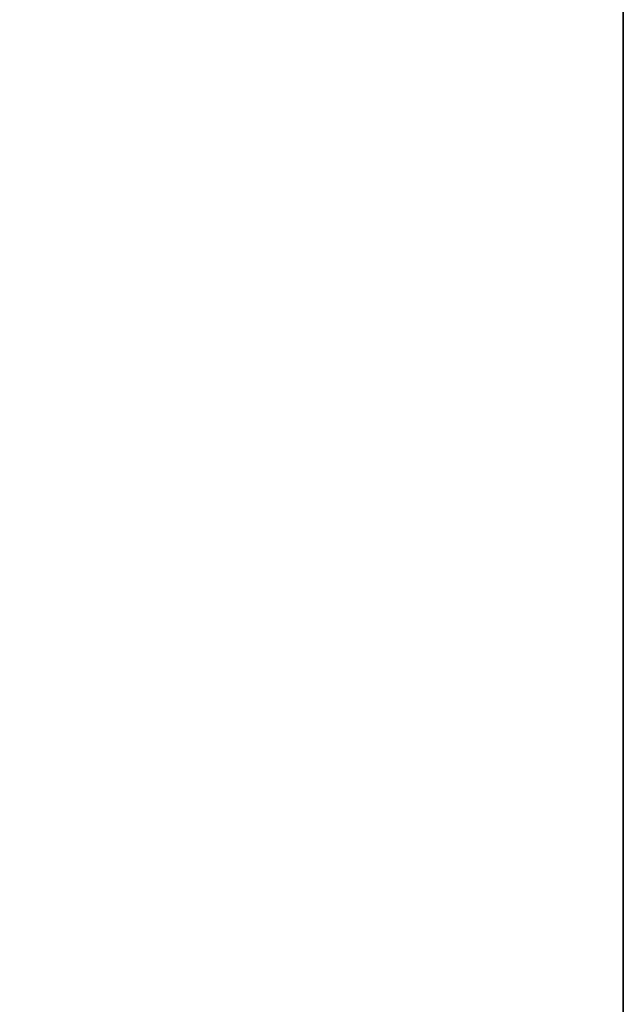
# Model space of a CAD drawing. Header units: metres. Extents: x 209848 to 209928, y 1182430 to 1182563.
# Tile 185 of 256: x 209852.5869 to 209852.6197, y 1182477.4722 to 1182477.5257. Entities that reach past the tile are written whole.
import ezdxf

# ---------------------------------------------------------------- set-up
doc = ezdxf.new("R2010")
doc.units = ezdxf.units.M
doc.header["$MEASUREMENT"] = 0
doc.linetypes.add('DGN Style 2', pattern=[15.036391, 9.021834, -6.014556])
doc.layers.get('0').update_dxf_attribs({"color": 254})

# ---------------------------------------------------------------- blocks, each defined once
blk = doc.blocks.new('*U2')
at = {"color": 3, "linetype": 'Continuous'}
for p, q in [((1.275, -21.445213), (1.275, -21.543773)), ((1.275, -21.543773), (1.275, -21.642311))]:
    blk.add_line(p, q, dxfattribs=at)
blk = doc.blocks.new('*U3')
at = {"color": 3, "linetype": 'Continuous'}
for p, q in [((1.275, -21.457694), (1.275, -21.55663)), ((1.275, -21.55663), (1.275, -21.655564))]:
    blk.add_line(p, q, dxfattribs=at)
blk = doc.blocks.new('*U4')
at = {"color": 3, "linetype": 'Continuous'}
for p, q in [((1.275, -21.483524), (1.275, -21.582071)), ((1.275, -21.582071), (1.275, -21.680712))]:
    blk.add_line(p, q, dxfattribs=at)
blk = doc.blocks.new('*U5')
at = {"color": 3, "linetype": 'Continuous'}
for p, q in [((1.275, -21.47233), (1.275, -21.571533)), ((1.275, -21.571533), (1.275, -21.670771))]:
    blk.add_line(p, q, dxfattribs=at)
blk = doc.blocks.new('*U6')
at = {"color": 3, "linetype": 'Continuous'}
blk.add_line((1.275, -21.504539), (1.275, -21.606417), dxfattribs=at)
blk = doc.blocks.new('*U7')
at = {"color": 3, "linetype": 'Continuous'}
for p, q in [((1.275, -21.443954), (1.275, -21.543185)), ((1.275, -21.543185), (1.275, -21.64241))]:
    blk.add_line(p, q, dxfattribs=at)
blk = doc.blocks.new('*U8')
at = {"color": 3, "linetype": 'Continuous'}
blk.add_line((1.275, -21.491202), (1.275, -21.595784), dxfattribs=at)
blk = doc.blocks.new('*U9')
at = {"color": 3, "linetype": 'Continuous'}
for p, q in [((1.275, -21.475029), (1.275, -21.576849)), ((1.275, -21.576849), (1.275, -21.678672))]:
    blk.add_line(p, q, dxfattribs=at)
blk = doc.blocks.new('ATTEMP_2')
at = {"color": 254, "flags": 128}
blk.add_lwpolyline([(0, 1.275), (-13.6, 1.275), (-13.6, -1.275), (0, -1.275), (0, 1.275), (0, 1.275)], dxfattribs=at)
blk = doc.blocks.new('ATTEMP_1')
at = {"color": 254, "rotation": 90}
blk.add_blockref('ATTEMP_2', (0, -18.11), dxfattribs=at)
blk = doc.blocks.new('ATTEMP')
at = {"color": 3, "linetype": 'Continuous'}
for name in ['*U9', '*U8', '*U7', '*U6', '*U4', '*U5', '*U3', '*U2']:
    blk.add_blockref(name, (-8.511171, 0), dxfattribs=at)
at = {"color": 254}
blk.add_blockref('ATTEMP_1', (-8.511171, 0), dxfattribs=at)

msp = doc.modelspace()

# ---------------------------------------------------------------- block references
at = {"color": 1, "linetype": 'DGN Style 2'}
msp.add_blockref('ATTEMP', (209859.855907, 1182499.061067), dxfattribs=at)

doc.saveas('drawing.dxf')
